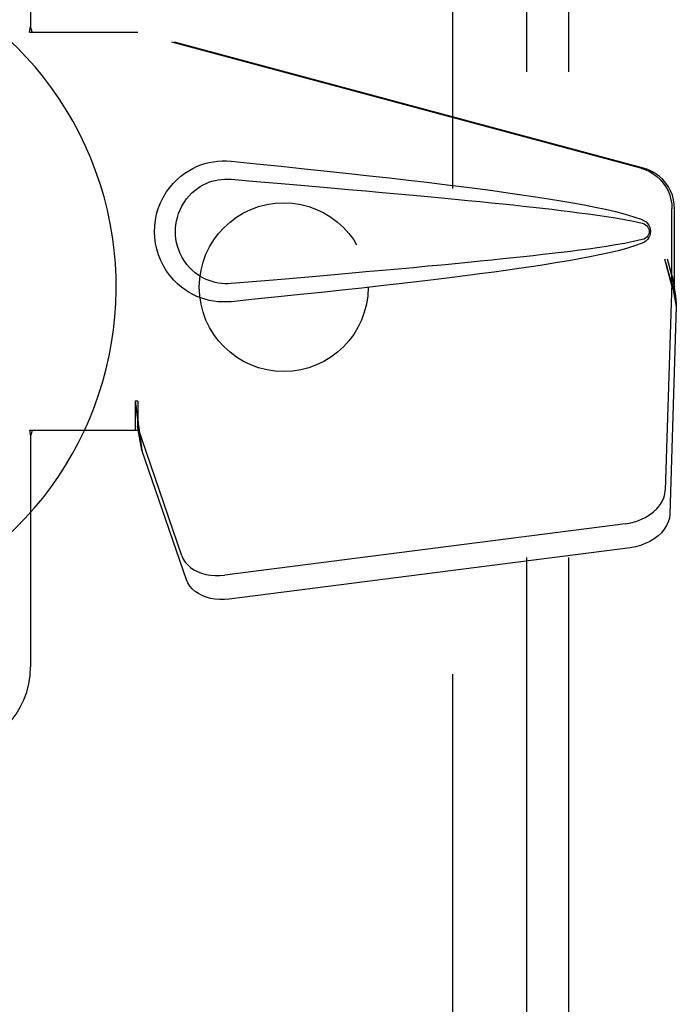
# Model space of a CAD drawing. Header units: inches. Extents: x 0 to 262, y 0 to 169.
# Tile 68 of 83: x 115.47 to 117.42, y 84.95 to 87.87. Entities that reach past the tile are written whole.
import ezdxf

# ---------------------------------------------------------------- set-up
doc = ezdxf.new("R2010")
doc.units = ezdxf.units.IN
doc.header["$LTSCALE"] = 14.384615
doc.header["$MEASUREMENT"] = 0
doc.linetypes.add('HIDDEN', pattern=[0.2, 0.1, -0.1])
for name, color, linetype in [('DEFAULT_2', 8, 'HIDDEN'), ('MAIN_RH_DOOR_ASSEMBLY', 7, 'CONTINUOUS'), ('SUBPANEL', 7, 'CONTINUOUS')]:
    doc.layers.add(name, color=color, linetype=linetype)

msp = doc.modelspace()

# ---------------------------------------------------------------- linework, layer by layer
at = {"layer": 'DEFAULT_2', "color": 8, "linetype": 'HIDDEN'}
msp.add_line((116.7524, 117.5739), (116.7524, 56.5739), dxfattribs=at)
at = {"layer": 'MAIN_RH_DOOR_ASSEMBLY', "color": 8, "linetype": 'HIDDEN'}
for p, q in [((115.5024, 88.1989), (115.5024, 87.8457)), ((115.4993, 87.8289), (115.5024, 87.8457)), ((115.5068, 87.8289), (115.5024, 87.8457)), ((115.4993, 87.8289), (115.8203, 87.8289)), ((117.3101, 87.4266), (115.8126, 87.8289)), ((117.3177, 87.4266), (115.8203, 87.8289)), ((117.4025, 87.0761), (117.4025, 87.3058)), ((117.4101, 87.0761), (117.4101, 87.3058)), ((117.3806, 87.1577), (117.4025, 87.0761)), ((117.3883, 87.1577), (117.4101, 87.0761)), ((117.4017, 87.0875), (117.3826, 86.4724)), ((117.4017, 87.0875), (117.4153, 87.0165)), ((117.404, 87.1036), (117.4127, 87.0474)), ((117.4101, 87.0761), (117.4025, 87.0761)), ((117.4127, 87.0474), (117.4136, 87.0366)), ((117.4136, 87.0366), (117.4145, 87.0262)), ((117.4145, 87.0262), (117.4153, 87.0165)), ((117.4153, 87.0165), (117.3961, 86.4013)), ((115.8203, 86.7364), (115.8126, 86.7364)), ((115.8126, 86.7364), (115.8126, 86.6489)), ((115.8203, 86.7364), (115.8203, 86.6489)), ((115.8203, 86.6489), (115.4993, 86.6489)), ((115.4993, 86.6489), (115.5024, 86.6321)), ((115.5068, 86.6489), (115.5024, 86.6321)), ((115.9508, 86.2784), (115.8189, 86.6622)), ((115.8325, 86.5912), (115.8189, 86.6622)), ((115.8231, 86.6574), (115.8325, 86.5912)), ((115.5024, 86.6321), (115.5024, 85.9489)), ((115.9644, 86.2074), (115.8325, 86.5912)), ((117.2651, 86.3733), (116.0776, 86.2208)), ((117.2786, 86.3023), (116.0912, 86.1498))]:
    msp.add_line(p, q, dxfattribs=at)
for points in [[(116.0963, 87.0309), (116.0834, 87.03), (116.0705, 87.03), (116.0576, 87.0307), (116.0447, 87.0323), (116.0319, 87.0347), (116.0194, 87.0379), (116.0072, 87.0418), (115.9952, 87.0466), (115.9836, 87.052), (115.9721, 87.0583), (115.9606, 87.0655), (115.9492, 87.0739), (115.9379, 87.0835), (115.9266, 87.0946), (115.9156, 87.1073), (115.9053, 87.1214), (115.896, 87.1366), (115.888, 87.1527), (115.8814, 87.1693), (115.8763, 87.1863), (115.8726, 87.2035), (115.8704, 87.2207), (115.8697, 87.238), (115.8703, 87.2554), (115.8724, 87.2726), (115.8758, 87.2897), (115.8808, 87.3068), (115.8872, 87.3234), (115.8951, 87.3396), (115.9043, 87.3549), (115.9146, 87.3691), (115.9255, 87.382), (115.9367, 87.3932), (115.9481, 87.403), (115.9596, 87.4115), (115.9711, 87.4189), (115.9827, 87.4254), (115.9945, 87.4309), (116.0065, 87.4357), (116.0188, 87.4397), (116.0314, 87.443), (116.0443, 87.4454), (116.0573, 87.447)], [(116.0573, 87.447), (116.0703, 87.4478), (116.0833, 87.4478), (116.0963, 87.4469)], [(116.0963, 87.4469), (116.1718, 87.4393), (116.2445, 87.432), (116.3142, 87.4248), (116.381, 87.4177), (116.4452, 87.4108), (116.5067, 87.404), (116.5657, 87.3974), (116.6222, 87.3909), (116.6765, 87.3845), (116.7284, 87.3782), (116.7783, 87.372), (116.8261, 87.3658), (116.8719, 87.3598), (116.9158, 87.3537), (116.9579, 87.3477), (116.9982, 87.3417), (117.0368, 87.3357), (117.0737, 87.3297), (117.109, 87.3236), (117.1428, 87.3174), (117.1751, 87.3111), (117.2059, 87.3045), (117.2353, 87.2977), (117.2633, 87.2905), (117.2896, 87.2825), (117.3145, 87.2739)], [(117.3101, 87.4266), (117.323, 87.4223), (117.3354, 87.4167), (117.347, 87.4098), (117.3579, 87.4016), (117.3678, 87.3923), (117.3767, 87.3819), (117.3844, 87.3707), (117.3908, 87.3587), (117.3958, 87.346), (117.3995, 87.3329), (117.4017, 87.3195), (117.4025, 87.3058)], [(117.4101, 87.3058), (117.4094, 87.3195), (117.4072, 87.3329), (117.4035, 87.346), (117.3985, 87.3587), (117.392, 87.3707), (117.3844, 87.3819), (117.3755, 87.3923), (117.3656, 87.4016), (117.3547, 87.4098), (117.343, 87.4167), (117.3307, 87.4223), (117.3177, 87.4266)], [(116.0963, 87.0844), (116.0869, 87.0839), (116.0775, 87.084), (116.0681, 87.0847), (116.0588, 87.086), (116.0495, 87.0878), (116.0404, 87.0903), (116.0316, 87.0932), (116.0229, 87.0967), (116.0145, 87.1008), (116.0062, 87.1054), (115.998, 87.1107), (115.9898, 87.1168), (115.9816, 87.1238), (115.9736, 87.1318), (115.9657, 87.141), (115.9583, 87.1511), (115.9517, 87.1619), (115.946, 87.1731), (115.9414, 87.1844), (115.9378, 87.1956), (115.9352, 87.2065), (115.9333, 87.2172), (115.9323, 87.2277), (115.9319, 87.2381), (115.9322, 87.2485), (115.9331, 87.2589), (115.9348, 87.2696), (115.9373, 87.2805), (115.9408, 87.2916), (115.9452, 87.3029), (115.9507, 87.3141), (115.9572, 87.3251), (115.9645, 87.3353), (115.9724, 87.3447), (115.9805, 87.3529), (115.9887, 87.3601), (115.997, 87.3664), (116.0053, 87.3718), (116.0137, 87.3766), (116.0222, 87.3808), (116.031, 87.3844), (116.0399, 87.3874), (116.0491, 87.3899), (116.0584, 87.3918), (116.0678, 87.3931), (116.0773, 87.3938), (116.0868, 87.3939), (116.0963, 87.3934)], [(116.0963, 87.3934), (116.1596, 87.3881), (116.2208, 87.3829), (116.2799, 87.3779), (116.3368, 87.373), (116.3916, 87.3682), (116.4444, 87.3636), (116.4952, 87.3591), (116.544, 87.3547), (116.5909, 87.3505), (116.6358, 87.3463), (116.6789, 87.3423), (116.7202, 87.3384), (116.7597, 87.3346), (116.7974, 87.3309), (116.8334, 87.3274), (116.8677, 87.3239), (116.9005, 87.3205), (116.9318, 87.3173), (116.9619, 87.314), (116.991, 87.3108), (117.0193, 87.3077), (117.0469, 87.3045), (117.0741, 87.3012), (117.1009, 87.2979), (117.1278, 87.2945), (117.1546, 87.291), (117.1814, 87.2872), (117.2082, 87.2832), (117.235, 87.279), (117.2617, 87.2743), (117.2882, 87.269), (117.3146, 87.2631)], [(117.3145, 87.2739), (117.3205, 87.2708), (117.3258, 87.2669), (117.3304, 87.2622), (117.334, 87.257), (117.3366, 87.2513), (117.3382, 87.2454), (117.3388, 87.2391), (117.3383, 87.2328), (117.3368, 87.2268), (117.3342, 87.2211), (117.3305, 87.2158), (117.3259, 87.211), (117.3206, 87.2071), (117.3145, 87.2039)], [(117.3146, 87.2631), (117.3197, 87.2612), (117.3242, 87.2587), (117.328, 87.2555), (117.3311, 87.2518), (117.3333, 87.2477), (117.3347, 87.2433), (117.3351, 87.2387), (117.3346, 87.234), (117.3332, 87.2297), (117.3309, 87.2257), (117.3278, 87.2221), (117.324, 87.219), (117.3196, 87.2165), (117.3146, 87.2147)], [(117.3146, 87.2147), (117.2883, 87.2088), (117.2618, 87.2035), (117.2352, 87.1988), (117.2084, 87.1946), (117.1817, 87.1906), (117.1549, 87.1869), (117.1282, 87.1833), (117.1014, 87.1799), (117.0746, 87.1766), (117.0475, 87.1734), (117.0199, 87.1702), (116.9917, 87.167), (116.9627, 87.1639), (116.9326, 87.1606), (116.9013, 87.1573), (116.8686, 87.154), (116.8343, 87.1505), (116.7983, 87.1469), (116.7605, 87.1433), (116.721, 87.1395), (116.6797, 87.1356), (116.6366, 87.1315), (116.5916, 87.1274), (116.5447, 87.1231), (116.4958, 87.1188), (116.445, 87.1143), (116.3921, 87.1096), (116.3372, 87.1048), (116.2802, 87.0999), (116.2211, 87.0949), (116.1598, 87.0897), (116.0963, 87.0844)], [(117.3145, 87.2039), (117.2918, 87.196), (117.2679, 87.1886), (117.2426, 87.1819), (117.216, 87.1755), (117.1882, 87.1694), (117.159, 87.1635), (117.1286, 87.1578), (117.0969, 87.1521), (117.0638, 87.1465), (117.0293, 87.1409), (116.9932, 87.1354), (116.9557, 87.1298), (116.9167, 87.1242), (116.876, 87.1186), (116.8336, 87.1129), (116.7894, 87.1072), (116.7435, 87.1015), (116.6957, 87.0956), (116.6459, 87.0897), (116.5941, 87.0836), (116.5402, 87.0775), (116.484, 87.0712), (116.4256, 87.0649), (116.3648, 87.0584), (116.3016, 87.0517), (116.2358, 87.0449), (116.1673, 87.038), (116.0963, 87.0309)], [(117.3806, 87.1577), (117.386, 87.1381), (117.3913, 87.1189), (117.3967, 87.1), (117.4021, 87.0816), (117.4074, 87.0641), (117.4127, 87.0474)], [(117.3883, 87.1577), (117.3909, 87.1481), (117.3935, 87.1387), (117.3962, 87.1294), (117.3989, 87.1204), (117.4015, 87.1118), (117.404, 87.1036)], [(117.404, 87.1036), (117.4037, 87.1008), (117.4033, 87.098), (117.4029, 87.0953), (117.4025, 87.0926), (117.4021, 87.09), (117.4017, 87.0875)], [(115.8126, 86.7364), (115.8152, 86.7162), (115.8178, 86.6961), (115.8205, 86.6765), (115.8231, 86.6574)], [(115.8203, 86.7364), (115.8201, 86.7261), (115.8198, 86.6961)], [(115.8271, 86.6294), (115.8256, 86.6403), (115.8234, 86.6577), (115.8218, 86.6737), (115.8206, 86.6882), (115.82, 86.701), (115.82, 86.7086)], [(115.8195, 86.6779), (115.8194, 86.6724), (115.8193, 86.6698), (115.8192, 86.6672), (115.819, 86.6647), (115.8189, 86.6622)], [(115.8198, 86.6961), (115.8197, 86.6868), (115.8195, 86.6779)], [(117.2651, 86.3733), (117.2805, 86.376), (117.2954, 86.38), (117.3099, 86.3854), (117.3235, 86.3919), (117.3361, 86.3995), (117.3476, 86.4081), (117.3576, 86.4176), (117.3661, 86.4278), (117.373, 86.4386), (117.3781, 86.4497), (117.3812, 86.4609), (117.3826, 86.4724)], [(117.3961, 86.4013), (117.3948, 86.3899), (117.3916, 86.3786), (117.3865, 86.3675), (117.3797, 86.3568), (117.3712, 86.3466), (117.3611, 86.3371), (117.3497, 86.3285), (117.3371, 86.3208), (117.3234, 86.3143), (117.309, 86.309), (117.2941, 86.305), (117.2786, 86.3023)], [(115.9508, 86.2784), (115.955, 86.2687), (115.9607, 86.2597), (115.9679, 86.2514), (115.9764, 86.2438), (115.9863, 86.2371), (115.9972, 86.2314), (116.0091, 86.2267), (116.0219, 86.2232), (116.0353, 86.2208), (116.0492, 86.2196), (116.0633, 86.2196), (116.0776, 86.2208)], [(116.0912, 86.1498), (116.0768, 86.1486), (116.0627, 86.1486), (116.0488, 86.1497), (116.0354, 86.1521), (116.0227, 86.1557), (116.0108, 86.1603), (115.9998, 86.1661), (115.99, 86.1727), (115.9814, 86.1803), (115.9743, 86.1887), (115.9686, 86.1977), (115.9644, 86.2074)]]:
    msp.add_lwpolyline(points, dxfattribs=at)
at = {"layer": 'MAIN_RH_DOOR_ASSEMBLY', "color": 7, "linetype": 'Continuous'}
msp.add_arc((114.7524, 87.0739), 1.0039, 305.5066, 234.4934, dxfattribs=at)
at = {"layer": 'MAIN_RH_DOOR_ASSEMBLY', "color": 8, "linetype": 'HIDDEN'}
msp.add_arc((115.2524, 85.9489), 0.25, 270, 360, dxfattribs=at)
at = {"layer": 'SUBPANEL', "color": 8, "linetype": 'HIDDEN'}
for p, q in [((116.9711, 115.0426), (116.9711, 59.1051)), ((117.0961, 115.0426), (117.0961, 59.1051))]:
    msp.add_line(p, q, dxfattribs=at)
msp.add_circle((116.2524, 87.0739), 0.25, dxfattribs=at)

doc.saveas('drawing.dxf')
